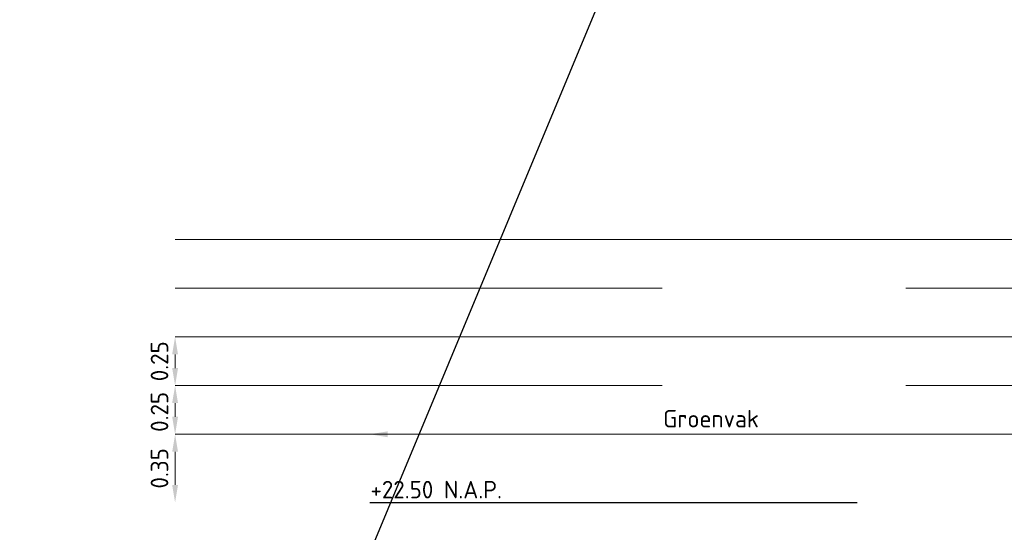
# Model space of a CAD drawing. Header units: metres. Extents: x 0 to 200176, y 0 to 356276.
# Tile 25 of 52: x 199402.7 to 199407.75, y 355715.69 to 355718.32. Entities that reach past the tile are written whole.
import ezdxf

# ---------------------------------------------------------------- set-up
doc = ezdxf.new("R2010")
doc.units = ezdxf.units.M
doc.linetypes.add('DASHED', pattern=[0.75, 0.5, -0.25])
doc.linetypes.add('DASHED2', pattern=[0.375, 0.25, -0.125])
doc.layers.add('X-XX-AL-AANPIJLING-M', color=7, linetype='Continuous', lineweight=18)
doc.layers.add('X-XX-AL-DETAIL-AFSTANDSLIJNEN-G', color=2, linetype='Continuous', lineweight=5, plot=False)
doc.layers.add('X-XX-AL-HULPLIJNEN', color=4, linetype='Continuous', lineweight=25, plot=False)
doc.layers.add('X-XX-NIEUW-DETAIL-M', color=7, linetype='Continuous')
doc.layers.add('X-XX-NIEUW-DETAIL-T', color=3, linetype='Continuous')
doc.styles.add('NLCS-ISO', font='NLCS-ISO.ttf')
doc.styles.add('NLCS-ISO-T18', font='NLCS-ISO.ttf')
doc.dimstyles.new('Jens 1_50 - standaard', dxfattribs={"dimscale": 0.05, "dimtxt": 1.8, "dimasz": 1.8, "dimexe": 2, "dimexo": 2, "dimgap": 0.7, "dimtad": 1, "dimzin": 0, "dimdsep": 46, "dimtxsty": 'NLCS-ISO', "dimcen": 2.5, "dimdle": 2, "dimse1": 1, "dimse2": 1, "dimclrd": 256, "dimclre": 256, "dimclrt": 256, "dimadec": 1, "dimazin": 0, "dimtfac": 1, "dimtdec": 3, "dimtofl": 0, "dimtmove": 1, "dimatfit": 0, "dimfxl": 2, "dimfxlon": 1, "dimtfillclr": 254, "dimtolj": 1, "dimtzin": 0, "dimlwd": 18, "dimlwe": 18, "dimarcsym": 0})
doc.dimstyles.new('NLCS-M50-T18-PIJL_l3_h1', dxfattribs={"dimscale": 0.05, "dimtxt": 1.8, "dimasz": 1.8, "dimexe": 2, "dimexo": 2, "dimgap": 0.7, "dimtad": 1, "dimdec": 3, "dimzin": 0, "dimdsep": 46, "dimtxsty": 'NLCS-ISO', "dimcen": 2.5, "dimdle": 2, "dimclrd": 256, "dimclre": 256, "dimclrt": 256, "dimadec": 1, "dimazin": 0, "dimtfac": 1, "dimtdec": 3, "dimtofl": 0, "dimtmove": 1, "dimatfit": 0, "dimfxl": 2, "dimfxlon": 1, "dimtfillclr": 254, "dimtolj": 1, "dimtzin": 0, "dimlwd": 18, "dimlwe": 18, "dimarcsym": 0})

# ---------------------------------------------------------------- blocks, each defined once
blk = doc.blocks.new('*D654')
at = {"layer": 'Defpoints', "color": 0, "transparency": 16777216}
for p in [(199403.4937, 355716.192), (199403.7942, 355716.192), (199403.7942, 355715.842)]:
    blk.add_point(p, dxfattribs=at)
at = {"layer": 'X-XX-AL-DETAIL-AFSTANDSLIJNEN-G', "linetype": 'Continuous', "lineweight": 18, "transparency": 16777216}
blk.add_line((199403.4937, 355715.932), (199403.4937, 355716.102), dxfattribs=at)
at = {"layer": 'X-XX-AL-DETAIL-AFSTANDSLIJNEN-G', "transparency": 16777216}
for points in [[(199403.4787, 355716.102), (199403.5087, 355716.102), (199403.4937, 355716.192)], [(199403.4787, 355715.932), (199403.5087, 355715.932), (199403.4937, 355715.842)]]:
    blk.add_solid(points, dxfattribs=at)
at = {"layer": 'X-XX-AL-DETAIL-AFSTANDSLIJNEN-G', "transparency": 16777216, "insert": (199403.4137, 355716.017), "char_height": 0.09, "attachment_point": 5, "rotation": 90, "style": 'NLCS-ISO'}
blk.add_mtext('\\A1;0.35', dxfattribs=at)
blk = doc.blocks.new('*D655')
at = {"layer": 'Defpoints', "color": 0, "transparency": 16777216}
for p in [(199403.4937, 355716.442), (199403.7942, 355716.442), (199403.7942, 355716.192)]:
    blk.add_point(p, dxfattribs=at)
at = {"layer": 'X-XX-AL-DETAIL-AFSTANDSLIJNEN-G', "linetype": 'Continuous', "lineweight": 18, "transparency": 16777216}
blk.add_line((199403.4937, 355716.282), (199403.4937, 355716.352), dxfattribs=at)
at = {"layer": 'X-XX-AL-DETAIL-AFSTANDSLIJNEN-G', "transparency": 16777216}
for points in [[(199403.4787, 355716.352), (199403.5087, 355716.352), (199403.4937, 355716.442)], [(199403.4787, 355716.282), (199403.5087, 355716.282), (199403.4937, 355716.192)]]:
    blk.add_solid(points, dxfattribs=at)
at = {"layer": 'X-XX-AL-DETAIL-AFSTANDSLIJNEN-G', "transparency": 16777216, "insert": (199403.4137, 355716.307), "char_height": 0.09, "attachment_point": 5, "rotation": 90, "style": 'NLCS-ISO'}
blk.add_mtext('\\A1;0.25', dxfattribs=at)
blk = doc.blocks.new('*D656')
at = {"layer": 'Defpoints', "color": 0, "transparency": 16777216}
for p in [(199403.4937, 355716.692), (199403.7942, 355716.692), (199403.7942, 355716.442)]:
    blk.add_point(p, dxfattribs=at)
at = {"layer": 'X-XX-AL-DETAIL-AFSTANDSLIJNEN-G', "linetype": 'Continuous', "lineweight": 18, "transparency": 16777216}
blk.add_line((199403.4937, 355716.532), (199403.4937, 355716.602), dxfattribs=at)
at = {"layer": 'X-XX-AL-DETAIL-AFSTANDSLIJNEN-G', "transparency": 16777216}
for points in [[(199403.4787, 355716.602), (199403.5087, 355716.602), (199403.4937, 355716.692)], [(199403.4787, 355716.532), (199403.5087, 355716.532), (199403.4937, 355716.442)]]:
    blk.add_solid(points, dxfattribs=at)
at = {"layer": 'X-XX-AL-DETAIL-AFSTANDSLIJNEN-G', "transparency": 16777216, "insert": (199403.4137, 355716.567), "char_height": 0.09, "attachment_point": 5, "rotation": 90, "style": 'NLCS-ISO'}
blk.add_mtext('\\A1;0.25', dxfattribs=at)
blk = doc.blocks.new('*D658')
at = {"layer": 'Defpoints', "color": 0, "transparency": 16777216}
for p in [(199404.4937, 355720.952), (199407.9937, 355720.897), (199407.9937, 355716.192)]:
    blk.add_point(p, dxfattribs=at)
at = {"layer": 'X-XX-AL-AANPIJLING-M', "linetype": 'Continuous', "lineweight": 18, "transparency": 16777216}
blk.add_line((199404.5837, 355716.192), (199407.9037, 355716.192), dxfattribs=at)
at = {"layer": 'X-XX-AL-AANPIJLING-M', "transparency": 16777216}
for points in [[(199404.5837, 355716.207), (199404.5837, 355716.177), (199404.4937, 355716.192)], [(199407.9037, 355716.207), (199407.9037, 355716.177), (199407.9937, 355716.192)]]:
    blk.add_solid(points, dxfattribs=at)
at = {"layer": 'X-XX-AL-AANPIJLING-M', "transparency": 16777216, "insert": (199406.2437, 355716.272), "char_height": 0.09, "attachment_point": 5, "style": 'NLCS-ISO'}
blk.add_mtext('\\A1;Groenvak', dxfattribs=at)

msp = doc.modelspace()

# ---------------------------------------------------------------- linework, layer by layer
at = {"layer": 'X-XX-AL-DETAIL-AFSTANDSLIJNEN-G', "flags": 128}
for points in [[(199403.4937, 355717.192), (199417.2137, 355717.192)], [(199403.4937, 355716.692), (199417.2137, 355716.692)], [(199403.4937, 355716.192), (199417.2137, 355716.192)]]:
    msp.add_lwpolyline(points, dxfattribs=at)
at = {"layer": 'X-XX-AL-DETAIL-AFSTANDSLIJNEN-G', "linetype": 'DASHED', "ltscale": 5, "flags": 128}
for points in [[(199403.4937, 355716.942), (199417.2137, 355716.942)], [(199403.4937, 355716.442), (199417.2137, 355716.442)]]:
    msp.add_lwpolyline(points, dxfattribs=at)
at = {"layer": 'X-XX-AL-HULPLIJNEN', "ltscale": 0.2, "flags": 128}
msp.add_lwpolyline([(199400.1794, 355756.3758), (199433.373, 355694.9353), (199394.9694, 355692.7038), (199424.442, 355763.5165)], dxfattribs=at)
at = {"layer": 'X-XX-NIEUW-DETAIL-M', "color": 1, "linetype": 'DASHED2', "ltscale": 10, "flags": 128}
msp.add_lwpolyline([(199404.4937, 355715.842), (199417.2137, 355715.842)], dxfattribs=at)

# ---------------------------------------------------------------- texts
at = {"layer": 'X-XX-NIEUW-DETAIL-T', "style": 'NLCS-ISO-T18'}
msp.add_text('+22.50 N.A.P.', height=0.09, dxfattribs=at).set_placement((199404.4963, 355715.8629))

# ---------------------------------------------------------------- dimensions: what is measured, and where the dimension line sits
at = {"layer": 'X-XX-AL-AANPIJLING-M'}
dim = msp.add_linear_dim(base=(199407.9937, 355716.192), p1=(199404.4937, 355720.952), p2=(199407.9937, 355720.897), text='Groenvak', dimstyle='Jens 1_50 - standaard', dxfattribs=at)
dim.commit()
dim.dimension.update_dxf_attribs({"geometry": '*D658', "text_midpoint": (199406.2437, 355716.272)})
at = {"layer": 'X-XX-AL-DETAIL-AFSTANDSLIJNEN-G'}
for base, p1, p2, picture, middle in [((199403.4937, 355716.692), (199403.7942, 355716.442), (199403.7942, 355716.692), '*D656', (199403.4937, 355716.567)), ((199403.4937, 355716.442), (199403.7942, 355716.192), (199403.7942, 355716.442), '*D655', (199403.4937, 355716.307))]:
    dim = msp.add_linear_dim(base=base, p1=p1, p2=p2, angle=90, dimstyle='NLCS-M50-T18-PIJL_l3_h1', override={"dimdec": 2, "dimse1": 1, "dimse2": 1}, dxfattribs=at)
    dim.commit()
    dim.dimension.update_dxf_attribs({"geometry": picture, "text_midpoint": middle, "dimtype": 160})
dim = msp.add_linear_dim(base=(199403.4937, 355716.192), p1=(199403.7942, 355715.842), p2=(199403.7942, 355716.192), angle=90, dimstyle='NLCS-M50-T18-PIJL_l3_h1', override={"dimdec": 2, "dimse1": 1, "dimse2": 1}, dxfattribs=at)
dim.commit()
dim.dimension.update_dxf_attribs({"geometry": '*D654', "text_midpoint": (199403.4137, 355716.017)})

doc.saveas('drawing.dxf')
